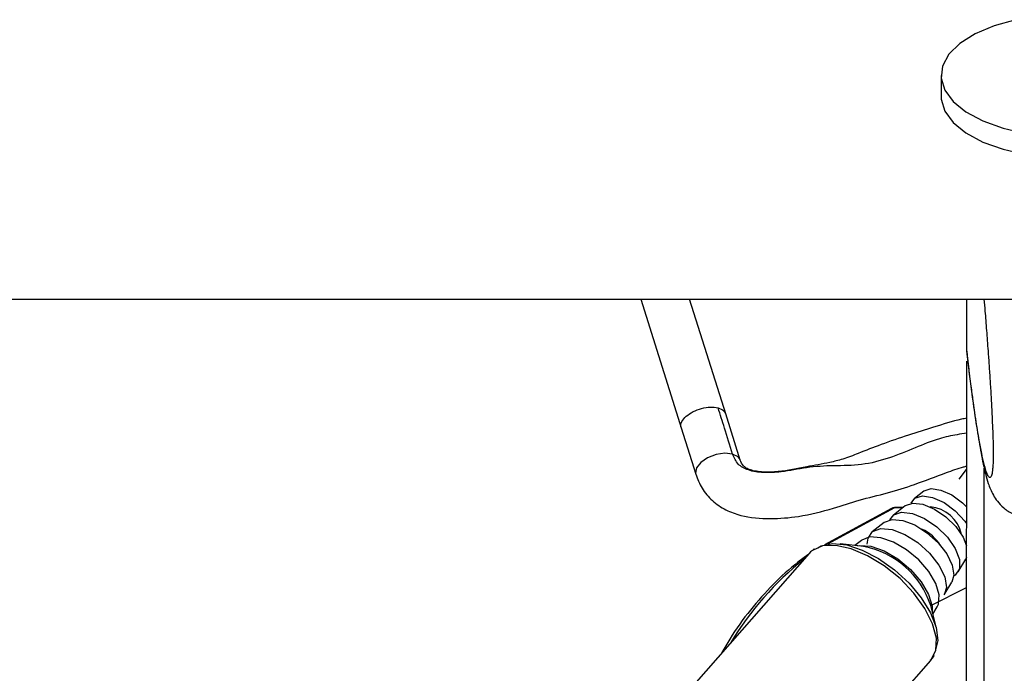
# Model space of a CAD drawing. Header units: millimetres. Extents: x 20 to 19631, y 28 to 16288.
# Tile 7 of 124: x 3286 to 3429, y 6558 to 6653. Entities that reach past the tile are written whole.
import ezdxf

# ---------------------------------------------------------------- set-up
doc = ezdxf.new("R2010")
doc.units = ezdxf.units.MM
doc.header["$LTSCALE"] = 2

msp = doc.modelspace()

# ---------------------------------------------------------------- linework, layer by layer
at = {"color": 7, "linetype": 'Continuous', "lineweight": 25}
for p, q in [((3420.02, 6645.06), (3420.01, 6641.98)), ((900.67, 6612.47), (3440.56, 6612.47)), ((3376.29, 6612.47), (3382.23, 6593.59)), ((3388.72, 6595.64), (3383.42, 6612.47)), ((3423.76, 6604.92), (3423.77, 6612.47)), ((3423.76, 6604.92), (3423.76, 6604.91)), ((3423.76, 6604.91), (3423.82, 6604.27)), ((3423.55, 6446.56), (3423.76, 6603.46)), ((3390.79, 6589.03), (3388.67, 6595.77)), ((3382.19, 6593.73), (3384.31, 6586.99)), ((3417.51, 6584.52), (3416.14, 6583.45)), ((3412.79, 6581.97), (3403.06, 6576.7)), ((3414.78, 6582.37), (3413.07, 6581.03)), ((3414.46, 6582.12), (3413.39, 6582.12)), ((3411.71, 6579.95), (3410, 6578.61)), ((3408.75, 6576.45), (3405.34, 6576.84)), ((3408.41, 6577.35), (3407.45, 6576.6)), ((3400.8, 6575.45), (3379.65, 6551.36)), ((3401.3, 6575.89), (3401.03, 6575.67)), ((3401.53, 6576.07), (3401.41, 6576)), ((3422.49, 6572.75), (3423.6, 6574.62)), ((3423.72, 6574.86), (3423.6, 6574.62)), ((3420.49, 6569.4), (3421.6, 6571.26)), ((3419.33, 6564.55), (3418.51, 6567.88)), ((3418.82, 6566.61), (3419.44, 6567.65)), ((3399.68, 6538.41), (3418.53, 6559.87))]:
    msp.add_line(p, q, dxfattribs=at)
at = {"color": 8, "linetype": 'Continuous', "lineweight": 25}
for p, q in [((3422.66, 6586.26), (3423.74, 6587.67)), ((3426.12, 6441.74), (3426.31, 6587.84)), ((3413.23, 6582.08), (3403.49, 6576.8)), ((3414.41, 6582.08), (3413.23, 6582.08)), ((3401.03, 6575.67), (3400.8, 6575.45)), ((3418.52, 6567.84), (3423.72, 6570.5))]:
    msp.add_line(p, q, dxfattribs=at)
at = {"color": 7, "linetype": 'Continuous', "lineweight": 25, "flags": 128}
for points in [[(3430.9, 6653.18), (3427.73, 6652.29), (3424.98, 6651.12), (3422.76, 6649.72), (3421.16, 6648.14), (3420.24, 6646.43), (3420.03, 6644.68), (3420.55, 6642.93)], [(3420.55, 6642.93), (3421.76, 6641.27), (3423.63, 6639.75), (3426.09, 6638.44), (3429.03, 6637.38), (3432.35, 6636.61)], [(3420.01, 6641.98), (3420.03, 6641.6), (3420.54, 6639.86)], [(3420.54, 6639.86), (3421.76, 6638.2), (3423.63, 6636.68), (3426.08, 6635.36), (3429.03, 6634.3), (3432.35, 6633.53), (3435.92, 6633.09), (3439.6, 6632.99), (3443.24, 6633.23), (3446.72, 6633.81), (3449.9, 6634.7), (3452.65, 6635.87), (3454.86, 6637.27), (3456.47, 6638.85), (3457.39, 6640.56), (3457.61, 6641.93)], [(3417.55, 6584.55), (3418.59, 6584.89), (3420, 6584.68), (3421.58, 6583.96), (3423.12, 6582.82), (3423.73, 6582.22)], [(3414.82, 6582.41), (3415.91, 6582.77), (3417.38, 6582.6), (3419.04, 6581.91), (3420.7, 6580.78), (3422.15, 6579.35), (3423.22, 6577.79), (3423.73, 6576.56)], [(3415.65, 6582.74), (3416.18, 6583.48), (3417.29, 6583.83), (3418.78, 6583.61), (3420.46, 6582.85), (3422.09, 6581.64), (3423.46, 6580.16), (3423.73, 6579.78)], [(3412.56, 6580.34), (3413.12, 6581.06), (3414.28, 6581.46), (3415.85, 6581.27), (3417.62, 6580.53), (3419.39, 6579.33), (3420.94, 6577.8), (3422.09, 6576.14), (3422.69, 6574.54), (3422.68, 6573.2), (3422.05, 6572.27), (3421.88, 6572.16)], [(3413.39, 6582.12), (3413.31, 6582.11), (3413.23, 6582.08)], [(3411.76, 6579.99), (3412.9, 6580.39), (3414.43, 6580.26), (3416.18, 6579.59), (3417.96, 6578.46), (3419.57, 6577), (3420.85, 6575.37), (3421.65, 6573.73), (3421.88, 6572.27), (3421.6, 6571.26)], [(3409.26, 6576.8), (3409.38, 6577.69), (3410.05, 6578.65)], [(3410.05, 6578.65), (3411.27, 6579.08), (3412.89, 6578.93), (3414.74, 6578.22), (3416.63, 6577.03), (3418.34, 6575.48), (3419.69, 6573.75), (3420.54, 6572.02), (3420.79, 6570.47), (3420.49, 6569.4)], [(3402.06, 6576.25), (3402.57, 6576.53), (3404.24, 6576.88), (3406.28, 6576.68), (3408.55, 6575.94), (3410.92, 6574.72), (3413.24, 6573.07), (3415.36, 6571.12), (3417.14, 6568.98), (3418.49, 6566.78), (3419.3, 6564.67), (3419.53, 6562.77), (3419.17, 6561.21), (3419.14, 6561.14)], [(3419.44, 6567.65), (3419.62, 6568.04), (3419.73, 6569.4), (3419.25, 6571.04), (3418.23, 6572.79), (3416.76, 6574.49), (3414.99, 6575.98), (3413.1, 6577.09), (3411.26, 6577.73), (3409.66, 6577.84), (3408.46, 6577.39), (3408.41, 6577.35)]]:
    msp.add_lwpolyline(points, dxfattribs=at)
at = {"color": 8, "linetype": 'Continuous', "lineweight": 25, "flags": 128}
for points in [[(3389.67, 6589.91), (3388.55, 6590.03), (3387.28, 6589.83), (3386.04, 6589.36), (3385.04, 6588.68), (3384.42, 6587.9), (3384.28, 6587.14), (3384.31, 6586.99)], [(3390.77, 6589.11), (3390.47, 6589.51), (3389.67, 6589.91)], [(3418.53, 6559.87), (3418.59, 6559.94), (3419.26, 6561.33), (3419.33, 6563.11), (3418.79, 6565.18), (3417.67, 6567.41), (3416.06, 6569.65), (3414.04, 6571.77), (3411.75, 6573.63), (3409.32, 6575.11), (3406.92, 6576.13), (3404.69, 6576.61), (3402.78, 6576.53), (3401.3, 6575.89)], [(3407.85, 6576.55), (3408.13, 6576.6), (3409.81, 6576.49), (3411.74, 6575.82), (3413.73, 6574.65), (3415.58, 6573.09), (3417.13, 6571.3), (3418.2, 6569.46), (3418.71, 6567.74), (3418.73, 6566.99)]]:
    msp.add_lwpolyline(points, dxfattribs=at)
at = {"color": 7, "linetype": 'Continuous', "lineweight": 25}
for centre, radius, start, end in [((3418.01, 6577.15), 5.09, 11.9437, 85.4558), ((3414.57, 6573.24), 6.33, 32.2173, 65.1822), ((3406.33, 6563.86), 12.82, 18.2649, 79.1347)]:
    msp.add_arc(centre, radius, start, end, dxfattribs=at)
at = {"color": 8, "linetype": 'Continuous', "lineweight": 25}
msp.add_arc((3428.82, 6538.59), 46.09, 128.5899, 148.8096, dxfattribs=at)
at = {"color": 7, "linetype": 'Continuous', "lineweight": 25}
msp.add_ellipse((3413.72, 6580.2), major_axis=(-0.93, 1.77), ratio=0.663275, start_param=5.949734, end_param=6.293418, dxfattribs=at)
for points, knots in [([(3426.26, 6612.47), (3426.31, 6611.9), (3426.43, 6610.44), (3426.63, 6607.93), (3426.83, 6605.28), (3427, 6602.83), (3427.15, 6600.61), (3427.29, 6598.28), (3427.4, 6596.09), (3427.5, 6594.09), (3427.55, 6592.64), (3427.59, 6591.47), (3427.6, 6590.73), (3427.61, 6590.09), (3427.61, 6589.61), (3427.61, 6589.15), (3427.59, 6588.73), (3427.57, 6588.27), (3427.55, 6588.06), (3427.54, 6587.93)], [0, 0, 0, 0, 0.082596, 0.212149, 0.342079, 0.429909, 0.517994, 0.607282, 0.697317, 0.755726, 0.815102, 0.842383, 0.870196, 0.888331, 0.907081, 0.922497, 0.94536, 0.968784, 1, 1, 1, 1]), ([(3423.79, 6604.27), (3423.86, 6603.73), (3424.05, 6602.15), (3424.23, 6600.74), (3424.36, 6599.82)], [0, 0, 0, 0, 0.340251, 1, 1, 1, 1]), ([(3424.36, 6599.82), (3424.45, 6599.09), (3424.75, 6596.79), (3425.23, 6593.49), (3425.84, 6589.9), (3426.36, 6587.42), (3426.81, 6585.86), (3427.15, 6584.88), (3427.54, 6584.03), (3428.15, 6583.06), (3429.11, 6582.06), (3430.07, 6581.33), (3430.75, 6581.14), (3430.88, 6581.1)], [0, 0, 0, 0, 0.0933722, 0.2937865, 0.4809659, 0.679982, 0.7803325, 0.8375033, 0.883801, 0.9191108, 0.9543072, 0.9910153, 1, 1, 1, 1]), ([(3389.67, 6589.91), (3389.28, 6591.18), (3388.59, 6593.42), (3387.87, 6595.67), (3387.55, 6596.65)], [0, 0, 0, 0, 0.563193, 1, 1, 1, 1]), ([(3423.75, 6595.14), (3423.49, 6595.09), (3421.91, 6594.8), (3419.09, 6593.83), (3415.14, 6592.67), (3411.46, 6591.39), (3408.29, 6590.14), (3405.87, 6589.19), (3403.35, 6588.55), (3400.22, 6588.05), (3396.95, 6587.33), (3394.18, 6587.24), (3392.55, 6587.46), (3391.65, 6587.86), (3391.07, 6588.32), (3390.91, 6588.74), (3390.79, 6589.03)], [0, 0, 0, 0, 0.023253, 0.141046, 0.246474, 0.362615, 0.461224, 0.528414, 0.582734, 0.677712, 0.793686, 0.855748, 0.912168, 0.93449, 0.954586, 1, 1, 1, 1]), ([(3384.31, 6586.99), (3384.58, 6586.29), (3385.14, 6584.86), (3386.65, 6583.07), (3388.61, 6581.73), (3391.45, 6580.69), (3395.09, 6580.42), (3399.63, 6580.76), (3403.96, 6581.86), (3408.19, 6583.31), (3412.21, 6584.19), (3416.49, 6585.56), (3420.04, 6586.96), (3422.61, 6587.87), (3423.59, 6588.13), (3423.74, 6588.17)], [0, 0, 0, 0, 0.054282, 0.111686, 0.168919, 0.222744, 0.321905, 0.415951, 0.535042, 0.622919, 0.719045, 0.813518, 0.928325, 0.988854, 1, 1, 1, 1]), ([(3413.39, 6582.12), (3413.2, 6582.11), (3412.97, 6582.1), (3412.79, 6581.95), (3412.75, 6581.92)], [0, 0, 0, 0, 0.763887, 1, 1, 1, 1]), ([(3400.63, 6575.24), (3400.14, 6574.89), (3398.39, 6573.61), (3395.54, 6571.01), (3392.22, 6567.25), (3389.73, 6563.89), (3388.48, 6561.66), (3388.11, 6560.99)], [0, 0, 0, 0, 0.100463, 0.362311, 0.62469, 0.887637, 1, 1, 1, 1]), ([(3418.45, 6559.9), (3418.67, 6560.08), (3418.91, 6560.27), (3419, 6560.56), (3419.01, 6560.59)], [0, 0, 0, 0, 0.899933, 1, 1, 1, 1])]:
    msp.add_open_spline(points, degree=3, knots=knots, dxfattribs=at)
at = {"color": 8, "linetype": 'Continuous', "lineweight": 25}
for points, knots in [([(3427.54, 6587.93), (3427.53, 6587.82), (3427.5, 6587.44), (3427.43, 6587.08), (3427.35, 6586.75), (3427.22, 6586.47), (3427.03, 6586.45), (3426.79, 6586.83), (3426.54, 6587.51), (3426.25, 6588.54), (3425.93, 6589.98), (3425.52, 6592.15), (3425.06, 6595), (3424.59, 6598.31), (3424.15, 6601.63), (3423.89, 6603.82), (3423.76, 6604.92)], [0, 0, 0, 0, 0.011737, 0.038767, 0.065119, 0.09164, 0.158763, 0.226645, 0.29176, 0.357099, 0.449067, 0.541322, 0.670998, 0.801133, 0.900489, 1, 1, 1, 1]), ([(3382.23, 6593.74), (3382.2, 6593.79), (3382.04, 6594.04), (3382.24, 6594.64), (3382.84, 6595.43), (3383.88, 6596.13), (3385.14, 6596.61), (3386.47, 6596.83), (3387.19, 6596.71), (3387.55, 6596.65)], [0, 0, 0, 0, 0.0340291, 0.1950243, 0.3560194, 0.5170146, 0.6780097, 0.8390049, 1, 1, 1, 1]), ([(3387.55, 6596.65), (3387.86, 6596.54), (3388.41, 6596.34), (3388.57, 6595.93), (3388.63, 6595.76)], [0, 0, 0, 0, 0.559094, 1, 1, 1, 1]), ([(3423.75, 6592.96), (3423.29, 6592.89), (3422, 6592.7), (3419.42, 6592.14), (3416.16, 6590.79), (3412.46, 6589.26), (3408.41, 6588.21), (3404.44, 6588.25), (3400.54, 6588.05), (3397.12, 6587.29), (3394.25, 6587.16), (3392.05, 6587.44), (3390.32, 6588.36), (3389.89, 6589.39), (3389.67, 6589.91)], [0, 0, 0, 0, 0.040936, 0.114474, 0.216191, 0.323912, 0.436973, 0.551016, 0.661353, 0.762877, 0.833549, 0.895963, 0.946788, 1, 1, 1, 1])]:
    msp.add_open_spline(points, degree=3, knots=knots, dxfattribs=at)

doc.saveas('drawing.dxf')
